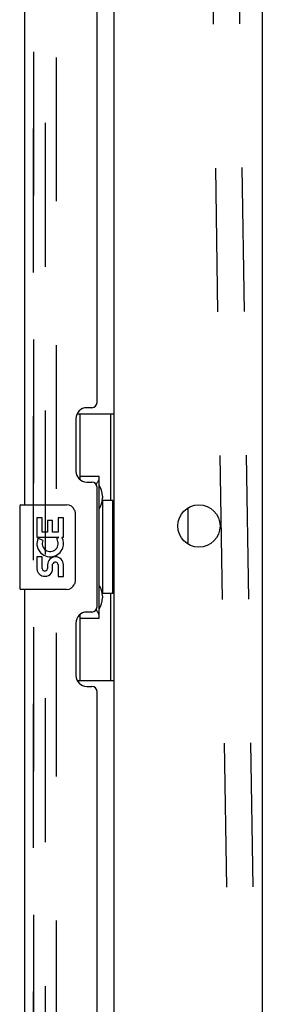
# Model space of a CAD drawing. Header units: inches. Extents: x 0 to 309, y 0 to 200.
# Tile 111 of 119: x 166.97 to 169.83, y 109.89 to 121.52. Entities that reach past the tile are written whole.
import ezdxf

# ---------------------------------------------------------------- set-up
doc = ezdxf.new("R2010")
doc.units = ezdxf.units.IN
doc.header["$LTSCALE"] = 17
doc.header["$MEASUREMENT"] = 0
doc.linetypes.add('HIDDEN', pattern=[0.2, 0.1, -0.1])
doc.layers.get('0').update_dxf_attribs({"linetype": 'CONTINUOUS'})
for name, color, linetype in [('DEFAULT_2', 8, 'HIDDEN'), ('LEFTHAND_DOOR_ASSEMBLY', 7, 'CONTINUOUS'), ('RIGHTHAND_DOOR_ASSEMBLY', 7, 'CONTINUOUS')]:
    doc.layers.add(name, color=color, linetype=linetype)

msp = doc.modelspace()

# ---------------------------------------------------------------- linework, layer by layer
at = {"color": 7, "linetype": 'Continuous'}
for p, q in [((168.084, 67.82), (168.084, 141.258)), ((169.834, 62.664), (169.834, 141.039)), ((168.959, 115.323), (168.959, 115.756))]:
    msp.add_line(p, q, dxfattribs=at)
msp.add_circle((169.084, 115.539), 0.25, dxfattribs=at)
at = {"layer": 'DEFAULT_2', "color": 8, "linetype": 'HIDDEN'}
for p, q in [((169.778, 107.876), (169.248, 142.351)), ((167.271, 67.602), (167.271, 141.477)), ((167.396, 141.477), (167.396, 67.602)), ((169.466, 107.871), (169.143, 128.851))]:
    msp.add_line(p, q, dxfattribs=at)
at = {"layer": 'LEFTHAND_DOOR_ASSEMBLY', "color": 8, "linetype": 'HIDDEN'}
msp.add_line((167.13, 67.536), (167.13, 141.543), dxfattribs=at)
at = {"layer": 'RIGHTHAND_DOOR_ASSEMBLY', "color": 8, "linetype": 'HIDDEN'}
msp.add_line((167.13, 141.543), (167.13, 67.536), dxfattribs=at)
at = {"layer": 'RIGHTHAND_DOOR_ASSEMBLY', "color": 3, "linetype": 'Continuous'}
for p, q in [((167.026, 115.789), (167.026, 136.289)), ((167.88, 116.997), (167.88, 135.082)), ((167.82, 116.937), (167.76, 116.937)), ((167.63, 116.807), (167.63, 116.187)), ((167.76, 116.057), (167.82, 116.057)), ((167.88, 114.582), (167.88, 115.997)), ((167.026, 94.289), (167.026, 114.789)), ((167.82, 114.522), (167.76, 114.522)), ((167.63, 114.392), (167.63, 113.772)), ((167.76, 113.642), (167.82, 113.642)), ((167.88, 95.497), (167.88, 113.582))]:
    msp.add_line(p, q, dxfattribs=at)
at = {"layer": 'RIGHTHAND_DOOR_ASSEMBLY', "color": 7, "linetype": 'Continuous'}
for p, q in [((167.643, 116.864), (168.084, 116.864)), ((167.68, 116.084), (167.68, 116.864)), ((168.045, 115.839), (168.045, 116.864)), ((167.68, 116.129), (167.907, 116.129)), ((167.907, 114.449), (167.907, 116.129)), ((166.981, 115.789), (167.521, 115.789)), ((167.944, 115.89), (167.944, 115.869)), ((167.944, 115.839), (167.944, 114.739)), ((168.066, 115.839), (167.944, 115.839)), ((168.066, 114.739), (168.066, 115.839)), ((166.966, 115.774), (166.966, 114.804)), ((167.621, 115.689), (167.621, 114.889)), ((167.169, 115.635), (167.169, 115.405)), ((167.232, 115.635), (167.169, 115.635)), ((167.232, 115.467), (167.232, 115.635)), ((167.294, 115.603), (167.294, 115.467)), ((167.355, 115.603), (167.294, 115.603)), ((167.355, 115.467), (167.355, 115.603)), ((167.42, 115.635), (167.42, 115.467)), ((167.483, 115.635), (167.42, 115.635)), ((167.483, 115.405), (167.483, 115.635)), ((167.294, 115.467), (167.232, 115.467)), ((167.42, 115.467), (167.355, 115.467)), ((167.169, 115.405), (167.43, 115.405)), ((167.239, 115.369), (167.182, 115.394)), ((167.43, 115.405), (167.403, 115.385)), ((167.465, 115.405), (167.483, 115.405)), ((167.169, 115.174), (167.169, 115.038)), ((167.232, 115.174), (167.169, 115.174)), ((167.232, 115.038), (167.232, 115.174)), ((167.294, 115.08), (167.294, 115.038)), ((167.355, 115.017), (167.355, 115.086)), ((167.42, 115.08), (167.42, 114.943)), ((167.483, 114.943), (167.483, 115.08)), ((167.42, 114.943), (167.483, 114.943)), ((167.521, 114.789), (166.981, 114.789)), ((168.066, 114.739), (167.944, 114.739)), ((168.045, 113.714), (168.045, 114.739)), ((167.944, 114.709), (167.944, 114.688)), ((167.68, 113.714), (167.68, 114.494)), ((167.68, 114.449), (167.907, 114.449)), ((167.643, 113.714), (168.084, 113.714))]:
    msp.add_line(p, q, dxfattribs=at)
for points in [[(167.871, 116.028), (167.873, 116.032), (167.878, 116.04), (167.883, 116.048), (167.887, 116.055), (167.891, 116.062), (167.895, 116.069), (167.898, 116.075), (167.9, 116.08), (167.902, 116.085), (167.904, 116.09), (167.905, 116.094), (167.906, 116.098), (167.907, 116.102), (167.907, 116.105)], [(167.614, 115.725), (167.616, 115.72), (167.618, 115.714), (167.619, 115.708), (167.62, 115.702), (167.62, 115.695), (167.621, 115.689)], [(167.621, 114.889), (167.62, 114.883), (167.62, 114.877), (167.619, 114.87), (167.618, 114.864), (167.616, 114.859), (167.614, 114.853)], [(167.907, 114.473), (167.907, 114.476), (167.906, 114.48), (167.905, 114.484), (167.904, 114.488), (167.902, 114.493), (167.9, 114.498), (167.898, 114.504), (167.895, 114.51), (167.891, 114.516), (167.887, 114.523), (167.883, 114.53), (167.878, 114.538), (167.873, 114.547), (167.871, 114.55)]]:
    msp.add_lwpolyline(points, dxfattribs=at)
at = {"layer": 'RIGHTHAND_DOOR_ASSEMBLY', "color": 3, "linetype": 'Continuous'}
for centre, radius, start, end in [((167.82, 116.997), 0.06, 270, 360), ((167.76, 116.807), 0.13, 90, 180), ((167.76, 116.187), 0.13, 180, 270), ((167.82, 115.997), 0.06, 0, 90), ((167.76, 114.392), 0.13, 90, 180), ((167.82, 114.582), 0.06, 270, 360), ((167.76, 113.772), 0.13, 180, 270), ((167.82, 113.582), 0.06, 0, 90)]:
    msp.add_arc(centre, radius, start, end, dxfattribs=at)
at = {"layer": 'RIGHTHAND_DOOR_ASSEMBLY', "color": 7, "linetype": 'Continuous'}
for centre, radius, start, end in [((166.981, 115.774), 0.015, 90, 180), ((167.521, 115.689), 0.1, 21.205, 90), ((167.326, 115.331), 0.157, 156.5966, 341.8791), ((167.326, 115.331), 0.0943, 156.5966, 35.1122), ((167.326, 115.331), 0.157, 25.737, 27.8532), ((167.329, 115.331), 0.154, 341.4199, 26.1963), ((167.389, 115.08), 0.0943, 0, 180), ((167.389, 115.075), 0.0362, 83.4285, 161.7628), ((167.389, 115.08), 0.0314, 0, 81.2295), ((167.263, 115.038), 0.0943, 180, 248.6704), ((167.263, 115.038), 0.0943, 248.6999, 347.4338), ((167.263, 115.038), 0.0314, 180, 0.0485), ((166.981, 114.804), 0.015, 180, 270), ((167.521, 114.889), 0.1, 270, 338.7946)]:
    msp.add_arc(centre, radius, start, end, dxfattribs=at)
for centre, start_param, end_param in [((167.84, 115.88), -1.51401, -0.699287), ((167.84, 115.88), -2.442306, -1.627583), ((167.84, 114.699), -1.51401, -0.699287), ((167.84, 114.699), -2.442306, -1.627583)]:
    msp.add_ellipse(centre, major_axis=(0, 0.18), ratio=0.579493, start_param=start_param, end_param=end_param, dxfattribs=at)

doc.saveas('drawing.dxf')
